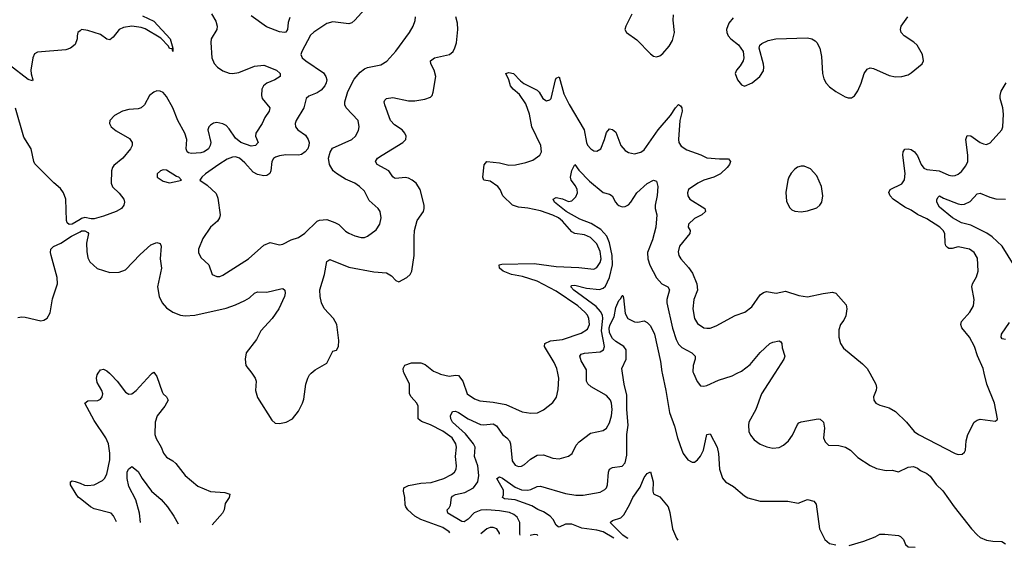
# Model space of a CAD drawing. Header units: inches. Extents: x 1603819 to 1745079, y 385938 to 533966.
# Tile 18 of 256: x 1629616 to 1635883, y 388892 to 392252. Entities that reach past the tile are written whole.
import ezdxf

# ---------------------------------------------------------------- set-up
doc = ezdxf.new("R2010")
doc.units = ezdxf.units.IN
doc.header["$MEASUREMENT"] = 0
for name, color, linetype in [('B6328', 7, 'Continuous'), ('B6329', 7, 'Continuous'), ('B6338', 7, 'Continuous'), ('B6339', 7, 'Continuous')]:
    doc.layers.add(name, color=color, linetype=linetype)

msp = doc.modelspace()

# ---------------------------------------------------------------- linework, layer by layer
at = {"layer": 'B6328', "color": 5, "elevation": 380}
msp.add_lwpolyline([(1630000, 389203), (1629991.1, 389210), (1629974.5, 389230), (1629939.1, 389290), (1629939.5, 389310), (1629950, 389314.4), (1629970, 389311.7), (1630000, 389299.6)], dxfattribs=at)
at = {"layer": 'B6329', "color": 5}
for points, elevation in [([(1630000, 392181.3), (1629986.4, 392170), (1629981.3, 392150), (1629982.6, 392130), (1629970, 392095.1), (1629939.1, 392070), (1629910, 392060.9), (1629730, 392045.7), (1629710, 392035.1), (1629700.2, 392010), (1629687.3, 391930), (1629688.1, 391908.1), (1629699.5, 391870), (1629696.7, 391863.3), (1629670, 391871.7), (1629550, 391963.9)], 380), ([(1630000, 390979.9), (1629950.3, 390949.7), (1629930, 390947.6), (1629918.4, 390958.4), (1629913.3, 390973.3), (1629909.8, 391109.9), (1629895.9, 391150), (1629876.4, 391176.4), (1629832.7, 391212.7), (1629713.3, 391333.3), (1629705.3, 391350), (1629689.8, 391430), (1629643.2, 391503.2), (1629590, 391689.5)], 420), ([(1629604.9, 390355.1), (1629630, 390359.3), (1629650, 390356.9), (1629750, 390333.7), (1629770, 390338.7), (1629790, 390350.3), (1629810, 390384.9), (1629825.7, 390474.3), (1629856.3, 390570), (1629855.4, 390610), (1629816.4, 390750), (1629812.4, 390770), (1629815.1, 390790), (1629832.1, 390807.9), (1629878, 390830), (1629945.9, 390874.1), (1630000, 390901.6)], 420)]:
    msp.add_lwpolyline(points, dxfattribs=dict(at, elevation=elevation))
at = {"layer": 'B6338', "color": 5}
for points, elevation in [([(1630000, 389299.6), (1630028.2, 389288.3), (1630050, 389285.6), (1630090.4, 389289.6), (1630142.8, 389317.2), (1630155.8, 389330), (1630170, 389357.1), (1630189.9, 389450), (1630189.4, 389490.6), (1630181, 389550), (1630164.8, 389590), (1630090, 389700.3), (1630031.6, 389810), (1630050, 389825.3), (1630113.4, 389826.6), (1630130, 389834.6), (1630141.4, 389850), (1630144.4, 389870), (1630139.3, 389890), (1630110, 389942), (1630105.1, 389970), (1630109.8, 389990.2), (1630116, 390000)], 380), ([(1630186.8, 390000), (1630198, 389990), (1630235.6, 389950), (1630290, 389879.3), (1630310, 389868.2), (1630330, 389870.4), (1630357.6, 389890), (1630450, 389993.4), (1630459.5, 390000)], 380), ([(1630475.1, 390000), (1630490, 389978.8), (1630522.1, 389882.1), (1630530, 389868.4), (1630550.7, 389850), (1630561.6, 389830), (1630540.9, 389790), (1630490.2, 389730), (1630478.8, 389690), (1630476.8, 389610), (1630485, 389585), (1630517.3, 389530), (1630531.5, 389491.5), (1630550, 389465.5), (1630590, 389443.1), (1630610, 389425.3), (1630670, 389348.8), (1630750, 389281.3), (1630830, 389247.8), (1630921.3, 389241.3), (1630954.4, 389230), (1630948.9, 389210), (1630924.7, 389170), (1630916.9, 389130), (1630907, 389110), (1630840.2, 389034.8)], 380), ([(1631093.4, 390000), (1631115.6, 389970), (1631120.2, 389950), (1631118, 389890), (1631130, 389846.8), (1631221.1, 389701.1), (1631243, 389683), (1631270, 389680.5), (1631311.5, 389688.5), (1631352.7, 389710), (1631390, 389758.8), (1631416.9, 389810), (1631424.6, 389835.4), (1631438, 389930), (1631449.6, 389970), (1631460.7, 389990), (1631471.8, 390000)], 420), ([(1632353.5, 388985.1), (1632350, 388991.3), (1632310, 389017.4), (1632168.3, 389070), (1632130, 389090.7), (1632086.1, 389130), (1632072.8, 389150), (1632070, 389162.7), (1632068.2, 389210), (1632059.8, 389250), (1632061.5, 389270), (1632090, 389285.6), (1632170, 389299.5), (1632234.8, 389305.2), (1632315.8, 389330), (1632364.7, 389355.3), (1632383.5, 389370), (1632394.6, 389390), (1632397.3, 389410), (1632389.9, 389470), (1632395.4, 389530), (1632392.5, 389550), (1632367.7, 389590), (1632310, 389630.8), (1632230, 389671.7), (1632172.8, 389692.8), (1632152.8, 389710), (1632152.7, 389790), (1632143.7, 389810), (1632107.4, 389850), (1632097.5, 389870), (1632096.3, 389930), (1632063.7, 390000)], 380), ([(1632281.3, 390000), (1632294, 389994), (1632350, 389981.8), (1632390, 389988.3), (1632410, 389985.8), (1632437.6, 389950), (1632465.2, 389870), (1632510, 389837.4), (1632545.8, 389825.8), (1632630, 389817), (1632710, 389800.9), (1632814.7, 389754.7), (1632870, 389746.3), (1632912, 389748), (1632950, 389766.7), (1633010, 389814.9), (1633031.8, 389848.2), (1633042.6, 389897.4), (1633047, 389970), (1633041.2, 390000)], 380), ([(1632802.3, 388970.3), (1632798.4, 388978.4), (1632799.9, 389050), (1632783.2, 389083.2), (1632761.2, 389101.2), (1632733.1, 389113.1), (1632670, 389124.9), (1632590, 389131), (1632551.6, 389128.4), (1632509.4, 389110.6), (1632470, 389071.6), (1632445.6, 389054.4), (1632430, 389055.8), (1632341.6, 389110), (1632337, 389130), (1632350, 389143), (1632358.8, 389161.2), (1632365.3, 389210), (1632370, 389217), (1632390.7, 389229.3), (1632450, 389240.1), (1632504.2, 389270), (1632531.9, 389308.1), (1632539, 389350), (1632531.4, 389410), (1632510.5, 389470), (1632514, 389530), (1632503.8, 389550), (1632454.2, 389614.2), (1632371.6, 389690), (1632360.3, 389710), (1632357.6, 389730), (1632370, 389756.5), (1632390, 389758.6), (1632410, 389751.1), (1632470, 389710.9), (1632550, 389674.3), (1632570, 389671.1), (1632630, 389679.2), (1632650, 389666.7), (1632690, 389611.4), (1632716.9, 389590), (1632733.4, 389570), (1632739.8, 389550), (1632750, 389442.8), (1632770, 389415.8), (1632790, 389407.6), (1632810, 389408.9), (1632830, 389420.3), (1632867.5, 389452.5), (1632910, 389478), (1632950, 389480.3), (1633010, 389460.3), (1633050, 389455.8), (1633110, 389472.2), (1633133, 389490), (1633157, 389543), (1633176, 389564), (1633250, 389618.4), (1633330, 389635.5), (1633350, 389650.5), (1633370, 389684.9), (1633383.2, 389730), (1633386, 389770), (1633383.7, 389810), (1633375.9, 389830), (1633350, 389859.2), (1633254.1, 389914.1), (1633232.8, 389932.8), (1633224.1, 389950), (1633223.1, 390000)], 360), ([(1633396.9, 388950.7), (1633330.2, 388990.2), (1633290, 389002.1), (1633194.7, 389014.7), (1633130, 389039.1), (1633090, 389038.5), (1633050, 389020.6), (1633042.9, 389022.9), (1633030, 389032.2), (1633010.5, 389070), (1632992.5, 389090), (1632950, 389118.4), (1632912.9, 389132.9), (1632876.1, 389156.1), (1632770, 389194.9), (1632701.3, 389201.3), (1632688.4, 389210), (1632694.7, 389225.3), (1632695.6, 389255.6), (1632654, 389330), (1632670, 389340.3), (1632690, 389332.6), (1632770, 389274.5), (1632810, 389258), (1632850, 389255.5), (1632870, 389259.8), (1632910, 389279.1), (1632930, 389281.3), (1633090, 389233.9), (1633156.5, 389223.5), (1633203.5, 389223.5), (1633310, 389244.1), (1633340.7, 389259.3), (1633351, 389270), (1633358.2, 389290), (1633363.5, 389370), (1633370.8, 389389.2), (1633390, 389400.2), (1633450, 389409.1), (1633469.7, 389430), (1633480.6, 389479.4), (1633480.9, 389610), (1633489.5, 389670), (1633480.6, 389770), (1633480.5, 389860.5), (1633463, 389930), (1633453, 390000)], 340), ([(1633704.7, 390000), (1633729.4, 389890), (1633752.5, 389750), (1633783.7, 389663.7), (1633802.2, 389590), (1633830.3, 389510), (1633838.7, 389490), (1633868.4, 389450), (1633895.2, 389435.2), (1633910, 389434.9), (1633930, 389448.2), (1633950, 389472.7), (1633967.6, 389510), (1633990, 389610.8), (1634010, 389614), (1634054.6, 389530), (1634063, 389490), (1634070.1, 389390), (1634090, 389332), (1634109.1, 389309.1), (1634158.5, 389278.5), (1634230, 389219), (1634250, 389207.4), (1634330, 389185.5), (1634505.8, 389185.8), (1634570, 389173), (1634630, 389195.5), (1634670, 389184.9), (1634686.4, 389166.4), (1634706.4, 389010), (1634741.2, 388941.2), (1634770, 388916.4), (1634810, 388907)], 340), ([(1633904.5, 390000), (1633927, 389947), (1633950, 389920.7), (1633970, 389917.3), (1633990, 389923), (1634064.1, 389955.9), (1634150, 389983.9), (1634182.8, 390000)], 360), ([(1634421.7, 390000), (1634338.3, 389870), (1634302.3, 389770), (1634257.6, 389690), (1634254, 389670), (1634257.1, 389630), (1634267.2, 389607.2), (1634290, 389577.3), (1634328.8, 389548.8), (1634371.8, 389531.8), (1634410, 389523.7), (1634450, 389528.7), (1634477.4, 389542.6), (1634510, 389570.4), (1634533.8, 389606.2), (1634565.9, 389674.1), (1634576, 389684), (1634590, 389691.8), (1634698, 389710), (1634710, 389707.2), (1634731.5, 389690), (1634738.4, 389650), (1634731.7, 389590), (1634742.8, 389562.8), (1634763.4, 389543.4), (1634830, 389540.6), (1634872.4, 389530), (1634904.6, 389510), (1634950, 389463.8), (1635030, 389413), (1635070, 389393), (1635130, 389381.6), (1635170, 389382.4), (1635210, 389373.4), (1635270, 389402.9), (1635305.6, 389405.6), (1635330, 389396.5), (1635350, 389380.7), (1635390, 389361.3), (1635410, 389346), (1635450, 389291.5), (1635492.1, 389252.1), (1635562.7, 389150), (1635674.3, 389010), (1635710, 388971.8), (1635730, 388955.3), (1635770, 388938.4), (1635810, 388930.4), (1635868.2, 388928.2), (1635890, 388914.8)], 360), ([(1635026.9, 390000), (1635065.5, 389930), (1635070.4, 389910), (1635068.1, 389891.9), (1635050.4, 389850), (1635052.4, 389830), (1635065.5, 389810), (1635090, 389797.6), (1635150, 389779.5), (1635190, 389757), (1635261.1, 389690), (1635309.1, 389629.1), (1635336.3, 389610), (1635570, 389490.4), (1635590, 389483.8), (1635614.9, 389485.1), (1635630, 389498.8), (1635635.1, 389510), (1635640.5, 389570), (1635649.7, 389610.3), (1635691.5, 389688.5), (1635710, 389702), (1635730, 389708), (1635824, 389696), (1635837.2, 389702.8), (1635839, 389710), (1635820.9, 389810), (1635772.7, 389930), (1635755.1, 390000)], 380), ([(1630384.2, 389049.8), (1630377.8, 389110), (1630354.3, 389194.3), (1630310, 389279.3), (1630299.8, 389330), (1630300.5, 389370), (1630307.6, 389390), (1630330, 389406.8), (1630370, 389374), (1630395.8, 389330), (1630454.7, 389250), (1630515.9, 389195.9), (1630556.9, 389150), (1630597.5, 389090), (1630623.7, 389041.9)], 360), ([(1633489.1, 388947.7), (1633483.2, 388950), (1633454, 388970), (1633375.1, 389050), (1633390, 389063), (1633441.3, 389078.7), (1633460.6, 389099.4), (1633498.3, 389161.7), (1633518.7, 389210), (1633564.5, 389275.5), (1633590, 389335.8), (1633610, 389363), (1633630, 389372), (1633648.7, 389310), (1633646.4, 389250), (1633650, 389232), (1633690, 389214), (1633742.8, 389150), (1633754.6, 389114.6), (1633771.3, 389010), (1633796.2, 388950), (1633804.4, 388937.4)], 320), ([(1630232.7, 389054.8), (1630213.3, 389093.3), (1630198, 389110), (1630090, 389137.7), (1630066.9, 389150), (1630000, 389203)], 380), ([(1632669.7, 388974.7), (1632670, 388982), (1632653, 389010), (1632630, 389017.2), (1632610, 389017.2), (1632590, 389009.7), (1632552, 388978.5)], 380), ([(1632913.8, 388966.6), (1632910.5, 388970.5), (1632892.9, 388972.9), (1632865.1, 388968.2)], 360), ([(1634894.9, 388904.5), (1634989.8, 388930.2), (1635061.7, 388958.3), (1635090, 388975.8), (1635123.5, 388976.5), (1635210, 388967.7), (1635221.6, 388961.6), (1635240.9, 388940.9), (1635254, 388910), (1635270, 388894), (1635314.7, 388892)], 340)]:
    msp.add_lwpolyline(points, dxfattribs=dict(at, elevation=elevation))
at = {"layer": 'B6339', "color": 5}
for points, elevation in [([(1631836, 392344.1), (1631750, 392249.8), (1631730, 392232.5), (1631710, 392226.3), (1631610, 392239.2), (1631570, 392228.2), (1631487.6, 392172.4), (1631466.9, 392153.1), (1631411.6, 392050), (1631406, 392030), (1631414.9, 392010), (1631437, 391990), (1631550, 391913.1), (1631564.9, 391890), (1631570.3, 391870), (1631567.7, 391850), (1631557.7, 391830), (1631535.7, 391804.2), (1631510, 391786.6), (1631455.9, 391764.1), (1631439.3, 391750), (1631424.4, 391690), (1631376, 391610), (1631368.9, 391590), (1631371.8, 391570), (1631386.7, 391550), (1631435.8, 391515.8), (1631453.1, 391490), (1631459, 391470), (1631457.3, 391450), (1631449.1, 391430), (1631433.6, 391410), (1631410, 391394.4), (1631390.7, 391389.3), (1631310, 391391.1), (1631270, 391385.9), (1631243.3, 391376.7), (1631231.4, 391368.6), (1631221.4, 391350), (1631215.4, 391290), (1631207.3, 391272.7), (1631190, 391260.2), (1631170, 391256.8), (1631130, 391265.5), (1631101.6, 391281.6), (1631050, 391341.5), (1631015.8, 391370), (1630990, 391377.7), (1630970, 391377.1), (1630936.6, 391363.4), (1630883.7, 391330), (1630799.1, 391270), (1630776, 391250), (1630762, 391230), (1630810, 391198), (1630865.7, 391145.7), (1630876.3, 391116.3), (1630891.8, 391010), (1630887, 390990), (1630874.4, 390970), (1630830.4, 390930), (1630781.6, 390858.4), (1630754.9, 390790), (1630753.4, 390770), (1630770, 390738), (1630819.3, 390690), (1630841, 390630), (1630870, 390616.3), (1630890, 390616.3), (1630910, 390626), (1631072.3, 390730), (1631170, 390815.5), (1631210, 390832.4), (1631270, 390818.4), (1631290, 390821.6), (1631344, 390850), (1631390, 390864.4), (1631430, 390892.4), (1631510, 390968.7), (1631524.7, 390975.3), (1631570, 390979), (1631621.6, 390961.6), (1631647.1, 390947.1), (1631690, 390904.9), (1631710, 390892.4), (1631750, 390874.9), (1631790, 390865.5), (1631810, 390865.5), (1631830, 390874), (1631885.4, 390914.6), (1631907.8, 390950), (1631917.4, 390990), (1631909.7, 391029.7), (1631896.9, 391050), (1631841.4, 391101.4), (1631810, 391159.5), (1631779.6, 391190), (1631749.5, 391210), (1631690, 391236.5), (1631631.9, 391272), (1631610.8, 391290), (1631588.2, 391330), (1631582.3, 391370), (1631591.2, 391408.8), (1631607.1, 391432.9), (1631729.6, 391490), (1631753, 391510), (1631773.1, 391546.9), (1631777.7, 391570), (1631770.8, 391610.8), (1631693.7, 391690), (1631685.5, 391710), (1631684.8, 391730), (1631704.7, 391795.3), (1631745.8, 391874.2), (1631782.5, 391917.5), (1631810, 391938.5), (1631830, 391947.8), (1631914.3, 391965.7), (1631952.1, 391987.9), (1632010, 392052.2), (1632097.7, 392170), (1632119.8, 392210), (1632133, 392247), (1632134.8, 392270)], 440), ([(1630836.4, 392290), (1630863.7, 392243.7), (1630873.9, 392210), (1630871.3, 392188.7), (1630834.9, 392130), (1630832.5, 392107.5), (1630839.7, 392010), (1630853.7, 391973.7), (1630874.4, 391950), (1630910, 391925.6), (1630950, 391911.4), (1630970, 391909.5), (1631010, 391915.1), (1631110, 391957.2), (1631170, 391961.6), (1631250, 391931.1), (1631273.1, 391910), (1631273.7, 391890), (1631240.4, 391870), (1631190, 391848.9), (1631168.2, 391830), (1631157.5, 391810), (1631154.3, 391770), (1631159.7, 391750), (1631207.2, 391690), (1631203.2, 391670), (1631176.5, 391630), (1631160.2, 391590), (1631118.8, 391530), (1631118, 391510), (1631132.9, 391470), (1631116.4, 391450), (1631090, 391445.7), (1631024.2, 391470), (1630990, 391497.8), (1630950, 391557.3), (1630930, 391577.6), (1630910, 391589.9), (1630870, 391596.9), (1630850, 391593), (1630830, 391580.7), (1630820.2, 391570), (1630812.9, 391550), (1630831.8, 391470), (1630828.9, 391450), (1630817.2, 391430), (1630790, 391410.4), (1630770, 391404.4), (1630710, 391400.2), (1630690, 391404.1), (1630681.6, 391410), (1630675, 391430), (1630680.1, 391490), (1630667.5, 391530), (1630622.2, 391610), (1630590, 391691), (1630550, 391763.7), (1630530, 391787.6), (1630510, 391796.9), (1630490, 391798.7), (1630470, 391791.5), (1630443.1, 391770), (1630410.2, 391709.8), (1630390.2, 391689.8), (1630370, 391684), (1630310, 391679.7), (1630271.4, 391668.6), (1630218.6, 391641.4), (1630190.4, 391609.6), (1630186.7, 391590), (1630197.6, 391570), (1630230, 391543.6), (1630314.8, 391494.8), (1630331.8, 391470), (1630331.6, 391450), (1630322, 391430), (1630272.4, 391370), (1630215.9, 391324.1), (1630206.3, 391310), (1630200.7, 391290), (1630197.5, 391210), (1630207.7, 391187.7), (1630250, 391147.6), (1630278.5, 391110), (1630284.2, 391090), (1630278.7, 391070), (1630263.1, 391050), (1630230.2, 391029.8), (1630150, 391000.4), (1630090, 390984.2), (1630070, 390983.6), (1630030, 390992.3), (1630010, 390986), (1630000, 390979.9)], 420), ([(1630397.1, 392277.1), (1630470, 392241.8), (1630574.5, 392130), (1630591.4, 392070), (1630590.9, 392049.1), (1630586.6, 392066.6), (1630570, 392068.2), (1630563.2, 392083.2), (1630515, 392135), (1630414.2, 392194.2), (1630390, 392201.8), (1630330, 392210), (1630276.8, 392203.2), (1630250, 392188.9), (1630210, 392140.3), (1630190, 392123.5), (1630170, 392127.9), (1630130, 392157.6), (1630050, 392183.1), (1630010, 392189.6), (1630000, 392181.3)], 380), ([(1631334.6, 392265.4), (1631325.4, 392234.6), (1631320.1, 392190), (1631310, 392172), (1631301, 392170), (1631270, 392174.4), (1631186.4, 392206.4), (1631090, 392276.7)], 420), ([(1631471.8, 390000), (1631497.2, 390022.8), (1631570, 390064), (1631610, 390141), (1631632.7, 390147.3), (1631646, 390170), (1631647.8, 390210), (1631633.6, 390310), (1631612.8, 390350), (1631553.7, 390413.7), (1631537, 390450), (1631527.6, 390490), (1631527.2, 390532.8), (1631555.7, 390630), (1631570, 390712.2), (1631590, 390725.5), (1631710, 390677), (1631870, 390647.1), (1631950, 390639.6), (1631981.8, 390621.8), (1632010, 390590.7), (1632030, 390583), (1632080.9, 390610), (1632100.7, 390630), (1632112.6, 390650), (1632127.4, 390750), (1632126.1, 390866.1), (1632129.9, 390910.1), (1632146.4, 390973.6), (1632185.6, 391030), (1632189.7, 391050), (1632189.6, 391070.4), (1632166, 391170), (1632140.5, 391210), (1632115.1, 391230), (1632090, 391242.4), (1632070, 391246.8), (1632010, 391239.8), (1632002.7, 391242.7), (1631990, 391251.3), (1631965.3, 391290), (1631891.2, 391330), (1631880.5, 391350), (1631894.3, 391370), (1631922.6, 391390), (1632055.1, 391470), (1632073.3, 391490), (1632076.9, 391510), (1632068, 391530), (1632049.7, 391550), (1632002, 391582), (1631975.8, 391610), (1631939.8, 391710), (1631936.4, 391730), (1631941.1, 391738.9), (1631950, 391750.2), (1631990, 391756.1), (1632090, 391736.1), (1632130, 391735), (1632194.1, 391745.9), (1632230, 391759.5), (1632240.5, 391770), (1632248.8, 391791.2), (1632264.8, 391890), (1632254.6, 391930), (1632232.1, 391970), (1632231.2, 391990), (1632256, 392010), (1632352, 392030), (1632374.7, 392050), (1632386.7, 392073.3), (1632395.3, 392104.7), (1632405.6, 392190), (1632403.4, 392230), (1632391.2, 392270)], 420), ([(1633512.1, 392287.9), (1633473, 392210), (1633467.3, 392190), (1633477.3, 392170), (1633543.5, 392123.5), (1633630, 392034.4), (1633650, 392020.4), (1633670, 392016.4), (1633690, 392022), (1633710, 392036.5), (1633750, 392083.1), (1633770, 392119.3), (1633782.9, 392170), (1633774.6, 392250), (1633776.6, 392283.4)], 420), ([(1634156.4, 392263.6), (1634130, 392229.5), (1634114.6, 392190), (1634116, 392170), (1634124.6, 392150), (1634143.1, 392130), (1634191.9, 392091.9), (1634221.7, 392050), (1634226, 392010), (1634220.3, 391990), (1634202.2, 391957.8), (1634179.1, 391930), (1634170.5, 391910), (1634183.8, 391870), (1634210, 391836.3), (1634230, 391828.4), (1634278, 391850), (1634327, 391890), (1634350, 391926), (1634353, 391950), (1634350, 391968), (1634323.5, 392070), (1634326.3, 392090), (1634338.9, 392101.1), (1634379.6, 392120.4), (1634429.1, 392130.9), (1634630, 392135.8), (1634658.8, 392130), (1634678.4, 392118.4), (1634690, 392107.7), (1634708.7, 392070), (1634718.7, 392018.7), (1634724.9, 391910), (1634734.8, 391874.8), (1634748.7, 391848.7), (1634770, 391824.6), (1634810, 391794.3), (1634870, 391761.3), (1634890, 391754.4), (1634910, 391754.9), (1634930, 391768.2), (1634950, 391799.1), (1634971.8, 391848.3), (1634991.1, 391908.9), (1635010, 391937.4), (1635030, 391945.5), (1635050, 391942.2), (1635150, 391896.9), (1635190, 391887.9), (1635230, 391890.2), (1635270, 391902), (1635290, 391914.6), (1635359.5, 391970), (1635369.5, 391990), (1635361.6, 392030), (1635328.2, 392090), (1635306, 392110), (1635246.3, 392150), (1635227.1, 392170), (1635221.7, 392190), (1635225.7, 392210), (1635268.2, 392270)], 420), ([(1633041.2, 390000), (1633035.5, 390030), (1633018.2, 390070), (1632956.4, 390170), (1632958.9, 390190), (1632993.5, 390206.5), (1633070, 390216.4), (1633190, 390255.8), (1633230, 390281.5), (1633243.7, 390310), (1633238.5, 390350), (1633229.9, 390370), (1633213.9, 390390), (1633167.5, 390430), (1633030, 390522.9), (1632910, 390587.4), (1632817.3, 390617.3), (1632745.6, 390630), (1632693.6, 390650), (1632669.7, 390670), (1632667, 390690), (1632684.4, 390695.6), (1632890, 390698.7), (1633030, 390679.9), (1633174.2, 390674.2), (1633270, 390663.2), (1633290, 390674.9), (1633310, 390706), (1633316.5, 390730), (1633310, 390776.9), (1633290, 390824), (1633250, 390864), (1633210, 390881.9), (1633150, 390890.4), (1633130, 390900.5), (1633069.9, 390970), (1633044.5, 390990), (1633010, 391007), (1632930, 391035.7), (1632850, 391051.8), (1632790, 391057.8), (1632751.8, 391070), (1632691.3, 391130), (1632673.7, 391170), (1632659.2, 391190), (1632610, 391223.7), (1632569.5, 391230), (1632563.9, 391250), (1632573, 391327), (1632590, 391348.8), (1632670, 391339.8), (1632730, 391326.6), (1632771.5, 391328.5), (1632837.9, 391342.1), (1632881.6, 391358.3), (1632926.4, 391390), (1632937.3, 391410), (1632933, 391450), (1632874.8, 391570), (1632859.9, 391650), (1632836.8, 391716.8), (1632796.3, 391776.3), (1632756.4, 391810), (1632740.9, 391830), (1632729.8, 391869.8), (1632709.6, 391910.4), (1632730, 391916), (1632758.4, 391910), (1632802.8, 391862.8), (1632825.3, 391845.3), (1632910, 391803.5), (1632922.9, 391790), (1632945.4, 391750), (1632970, 391736.1), (1632990, 391740.9), (1632998.5, 391750), (1633026, 391870), (1633030, 391879.3), (1633050, 391887.7), (1633079.9, 391779.9), (1633112.8, 391712.8), (1633208.5, 391550), (1633222.7, 391470), (1633230, 391453.7), (1633250.4, 391430), (1633270, 391418), (1633290, 391414), (1633314.2, 391430), (1633338.8, 391490), (1633350, 391533.4), (1633370, 391557), (1633390, 391553.1), (1633410, 391535.3), (1633443.2, 391450), (1633470, 391419), (1633490, 391406.7), (1633530, 391398.5), (1633570, 391407.8), (1633590, 391422.8), (1633680.8, 391550), (1633757.4, 391642.6), (1633790, 391691.7), (1633810, 391712.4), (1633822.9, 391702.9), (1633830, 391690.8), (1633832.9, 391670), (1633817.8, 391610), (1633809.4, 391490), (1633812.1, 391470), (1633826, 391446), (1633862.3, 391422.3), (1633952.1, 391392.1), (1633990, 391372.2), (1634070, 391365.8), (1634127, 391367), (1634141.1, 391350), (1634134.2, 391330), (1634119.7, 391310), (1634076.9, 391270), (1634034.9, 391250), (1633970.5, 391229.5), (1633932.6, 391210), (1633873.7, 391170), (1633866, 391150), (1633868.8, 391130), (1633881.3, 391110), (1633975.8, 391050), (1633981.1, 391030), (1633957.6, 391010), (1633910, 390986), (1633872.2, 390950), (1633870.4, 390930), (1633883.1, 390910), (1633882.3, 390890), (1633815.3, 390810), (1633807.3, 390772.7), (1633812, 390750), (1633823.7, 390730), (1633873.1, 390673.1), (1633897.6, 390637.6), (1633926.3, 390570), (1633929.4, 390530), (1633906.7, 390470), (1633899.6, 390410), (1633910.3, 390350), (1633930, 390317.6), (1633970, 390290.3), (1633990, 390286.7), (1634010, 390287.9), (1634050, 390302), (1634170, 390368.2), (1634231.2, 390388.8), (1634276, 390424), (1634330, 390499.5), (1634350, 390514.6), (1634370, 390520.9), (1634430, 390510.3), (1634490, 390523.6), (1634575.1, 390495.1), (1634630, 390487.2), (1634730, 390508.9), (1634790, 390516), (1634810, 390511), (1634875.4, 390435.4), (1634881.5, 390410), (1634873.4, 390366.6), (1634861.2, 390338.8), (1634841.3, 390310), (1634830, 390278), (1634830.4, 390230.4), (1634840.5, 390190), (1634859.9, 390159.9), (1634981.1, 390061.1), (1635010.4, 390030), (1635026.9, 390000)], 380), ([(1635755.1, 390000), (1635747.6, 390030), (1635712.3, 390112.3), (1635694, 390170), (1635662, 390230), (1635613.5, 390290), (1635605.7, 390310), (1635611.1, 390330), (1635664, 390390), (1635686, 390430), (1635691.8, 390470), (1635676.2, 390550), (1635680.7, 390570), (1635705.3, 390614.7), (1635716.9, 390650), (1635712.4, 390732.4), (1635692, 390770), (1635661.2, 390790), (1635590, 390806.2), (1635550, 390795.5), (1635530, 390795), (1635521.4, 390801.4), (1635511.4, 390811.4), (1635505.7, 390830), (1635504.5, 390890), (1635493.2, 390910), (1635472.7, 390930), (1635390, 390983.6), (1635330.8, 391010.8), (1635290, 391038.2), (1635250, 391058), (1635175.1, 391110), (1635157.3, 391130), (1635148.7, 391151.3), (1635156.3, 391170), (1635230, 391207.3), (1635246.7, 391233.3), (1635252.2, 391272.2), (1635237.7, 391390), (1635239.8, 391410), (1635250, 391426.7), (1635270, 391429), (1635290, 391425.3), (1635311.6, 391411.6), (1635330, 391385.7), (1635354.4, 391330), (1635370, 391306.3), (1635390, 391298.9), (1635469.2, 391289.2), (1635530, 391262.8), (1635550, 391258.5), (1635570, 391260.8), (1635590, 391269), (1635610, 391285.7), (1635637.6, 391322.4), (1635649.8, 391350), (1635651.3, 391390), (1635638.5, 391490), (1635646.2, 391513.8), (1635670, 391511.6), (1635730, 391470.2), (1635750, 391460.8), (1635770, 391458.3), (1635792.2, 391467.8), (1635868.2, 391550), (1635874.2, 391570), (1635878.5, 391650), (1635872.9, 391690), (1635856.3, 391750), (1635856.1, 391770), (1635863.7, 391796.3), (1635894, 391850)], 380), ([(1633223.1, 390000), (1633222.7, 390022.7), (1633190, 390079.7), (1633181.8, 390110), (1633190, 390121.7), (1633210, 390129.1), (1633310, 390137.3), (1633331.7, 390150), (1633339.1, 390170), (1633318.3, 390270), (1633327.4, 390350), (1633325.5, 390370), (1633313.8, 390393.8), (1633286, 390426), (1633142.9, 390530), (1633124.8, 390550), (1633130, 390560.4), (1633150, 390562), (1633223, 390543), (1633305.9, 390534.1), (1633330, 390542), (1633344.2, 390555.8), (1633370.6, 390609.4), (1633389.4, 390690.6), (1633387, 390750), (1633370.9, 390830.9), (1633354.1, 390874.1), (1633315.8, 390915.8), (1633254.4, 390954.4), (1633181, 390981), (1633093.3, 391030), (1633020.9, 391090), (1633012, 391110), (1633030, 391120.3), (1633070, 391111.6), (1633110, 391095), (1633130, 391097.6), (1633155.5, 391124.5), (1633165.8, 391150), (1633164, 391170), (1633153.5, 391193.5), (1633126.2, 391230), (1633121.8, 391250), (1633130, 391292), (1633149.5, 391330.5), (1633174.4, 391294.4), (1633243.4, 391223.4), (1633330, 391152.6), (1633370, 391141.1), (1633388, 391130), (1633407.6, 391090), (1633418, 391078), (1633430, 391067.9), (1633450, 391060.8), (1633470, 391061.5), (1633490, 391072.2), (1633506.3, 391090), (1633544.2, 391150), (1633610, 391208.7), (1633650, 391230.4), (1633670, 391224.7), (1633676.9, 391190), (1633673.4, 391133.4), (1633661, 391070), (1633660.7, 391050), (1633671.4, 391010), (1633665.4, 390930), (1633643.8, 390850), (1633612.9, 390770), (1633613.7, 390730), (1633627.8, 390687.8), (1633670, 390607.4), (1633703.1, 390570), (1633741.6, 390550), (1633752.2, 390532.2), (1633734, 390470), (1633734.8, 390450), (1633770, 390286.7), (1633795, 390215), (1633810, 390185.3), (1633830, 390164.5), (1633893.4, 390130), (1633914.3, 390110), (1633915.5, 390090), (1633902.4, 390050), (1633900.3, 390010), (1633904.5, 390000)], 360), ([(1635946.1, 390686.1), (1635868.8, 390810), (1635805.7, 390870), (1635772.3, 390892.3), (1635670, 390943.6), (1635610, 390957.7), (1635552.8, 390990), (1635470, 391058), (1635453.7, 391090), (1635454.3, 391105.7), (1635459.6, 391120.4), (1635470, 391130.3), (1635495.2, 391115.2), (1635590, 391080.1), (1635610, 391075.7), (1635630, 391077.6), (1635664.8, 391095.2), (1635710, 391143.7), (1635730, 391147), (1635790, 391120.9), (1635830, 391110.3), (1635891.4, 391108.6)], 360), ([(1630000, 390901.6), (1630010, 390906.7), (1630030, 390908.2), (1630050, 390897.3), (1630054, 390890), (1630042.3, 390830), (1630043.1, 390776.9), (1630050, 390736.3), (1630063.2, 390710), (1630110, 390667.9), (1630190, 390641.5), (1630250, 390644), (1630290, 390658.9), (1630382.6, 390757.5), (1630450, 390817.4), (1630490, 390832.7), (1630510, 390827.3), (1630517.4, 390810), (1630511.1, 390730), (1630518, 390670), (1630493.8, 390550), (1630503.9, 390490), (1630522.3, 390450), (1630550, 390418), (1630590, 390389.1), (1630638.8, 390370), (1630670, 390365.2), (1630730, 390371.4), (1630930, 390415.4), (1630990, 390435.9), (1631050, 390464.2), (1631078.5, 390481.5), (1631110, 390511.3), (1631130, 390519.7), (1631190, 390516.3), (1631279, 390539), (1631290, 390539.5), (1631303.8, 390530), (1631306, 390510), (1631300.8, 390490), (1631264.9, 390410), (1631222.3, 390350), (1631150.2, 390270), (1631123.6, 390216.4), (1631058.4, 390130), (1631050.4, 390090), (1631056.4, 390050), (1631093.4, 390000)], 420), ([(1633453, 390000), (1633448.7, 390030), (1633475.1, 390090), (1633475.1, 390150), (1633461.7, 390170), (1633410, 390202.7), (1633390, 390221.2), (1633370, 390257.6), (1633367.4, 390290), (1633373.7, 390310), (1633400.8, 390359.2), (1633410, 390418.8), (1633430, 390464), (1633442.7, 390477.3), (1633450, 390494.8), (1633454.8, 390494.8), (1633459.9, 390479.9), (1633470, 390382), (1633486.8, 390350), (1633530, 390327.3), (1633550, 390326.8), (1633590, 390334.8), (1633610, 390322.8), (1633630, 390302.8), (1633657, 390250), (1633695.7, 390075.7), (1633702.5, 390010), (1633704.7, 390000)], 340), ([(1635890, 390216), (1635870, 390220.5), (1635863.1, 390230), (1635865.7, 390250), (1635915.3, 390324.7)], 360), ([(1634182.8, 390000), (1634210, 390013.4), (1634264.7, 390055.3), (1634330, 390132.9), (1634390, 390190.3), (1634410, 390199.5), (1634450, 390207.3), (1634460.7, 390200.7), (1634467.3, 390190), (1634470, 390162), (1634486, 390110), (1634479.5, 390090), (1634421.7, 390000)], 360), ([(1632063.7, 390000), (1632059.1, 390010), (1632057.6, 390030), (1632068, 390052), (1632110, 390067.5), (1632170, 390067.1), (1632197.2, 390057.2), (1632250, 390014.7), (1632281.3, 390000)], 380), ([(1630116, 390000), (1630130, 390022), (1630150, 390026), (1630170, 390014.9), (1630186.8, 390000)], 380), ([(1630459.5, 390000), (1630470, 390007.3), (1630475.1, 390000)], 380)]:
    msp.add_lwpolyline(points, dxfattribs=dict(at, elevation=elevation))
for points, elevation in [([(1634610, 391319.6), (1634590, 391319.6), (1634567.3, 391312.7), (1634550, 391300.9), (1634525.9, 391274.2), (1634510.5, 391250), (1634504.4, 391230), (1634492.3, 391152.3), (1634497.3, 391097.3), (1634515.6, 391055.6), (1634530, 391042), (1634550, 391033), (1634590, 391028.9), (1634630, 391034.9), (1634690, 391054.9), (1634709.7, 391070.3), (1634721.6, 391090), (1634728.2, 391130), (1634719.8, 391190), (1634690, 391257), (1634650, 391301.6)], 420), ([(1630530, 391296.2), (1630511.3, 391290), (1630490.8, 391270), (1630490.8, 391250), (1630530, 391223.8), (1630570, 391214), (1630630, 391226.8), (1630646, 391230), (1630628, 391250), (1630613.8, 391253.8), (1630550, 391294)], 440)]:
    msp.add_lwpolyline(points, close=True, dxfattribs=dict(at, elevation=elevation))

doc.saveas('drawing.dxf')
